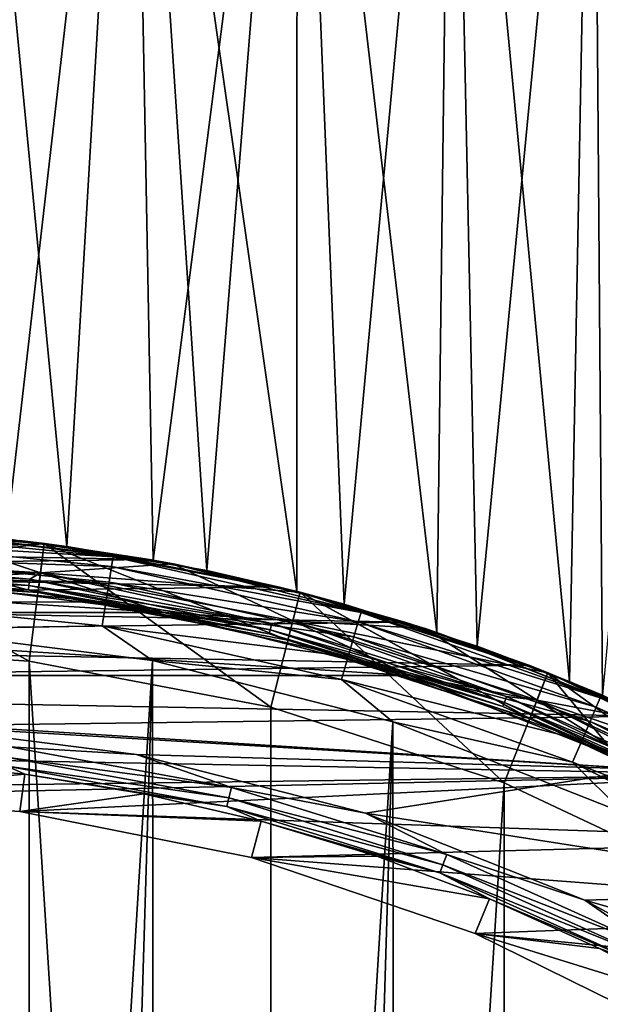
# Model space of a CAD drawing. Header units: metres. Extents: x -71 to 30, y -21 to 69.
# Tile 64 of 111: x 2.38 to 8.26, y 16.17 to 26.14. Entities that reach past the tile are written whole.
import ezdxf

# ---------------------------------------------------------------- set-up
doc = ezdxf.new("R2010")
doc.units = ezdxf.units.M
doc.layers.add('solid_DUSCHE_AUFPUTZ_EU_ASM_SW0003', color=7, linetype='CONTINUOUS')

msp = doc.modelspace()

# ---------------------------------------------------------------- linework, layer by layer
at = {"layer": 'solid_DUSCHE_AUFPUTZ_EU_ASM_SW0003'}
for points in [[(1.778758, 32, 24.872787), (1.432643, 20.951075, 24.917616), (2.862718, 20.803963, 24.667757)], [(1.77876, 32, 0.127213), (2.862637, 20.803974, 0.332225), (1.432674, 20.951073, 0.082388)], [(3.521859, 32, 24.493597), (1.778758, 32, 24.872787), (2.862718, 20.803963, 24.667757)], [(3.521859, 32, -125.506401), (1.778758, 32, -125.127213), (2.24778, 20.879356, -125.203751)], [(1.77876, 32, 0.127213), (3.521858, 32, 0.506402), (2.862637, 20.803974, 0.332225)], [(1.77876, 32, -149.872787), (3.521858, 32, -149.493591), (2.24744, 20.879393, -149.79631)], [(3.521858, 32, -149.493591), (3.734722, 20.665234, -149.429077), (2.24744, 20.879393, -149.79631)], [(3.521859, 32, -125.506401), (2.24778, 20.879356, -125.203751), (3.734946, 20.665192, -125.570992)], [(3.521858, 32, 0.506402), (4.279394, 20.559347, 0.75531), (2.862637, 20.803974, 0.332225)], [(3.521859, 32, 24.493597), (2.862718, 20.803963, 24.667757), (4.279551, 20.559315, 24.244633)], [(3.521858, 32, 0.506402), (5.192696, 32, 1.129626), (4.279394, 20.559347, 0.75531)], [(3.521858, 32, -149.493591), (5.192696, 32, -148.870377), (3.734722, 20.665234, -149.429077)], [(5.192702, 32, 23.870371), (3.521859, 32, 24.493597), (4.279551, 20.559315, 24.244633)], [(3.521859, 32, -125.506401), (3.734946, 20.665192, -125.570992), (5.188477, 20.348949, -126.127647)], [(5.192702, 32, -126.129631), (3.521859, 32, -125.506401), (5.188477, 20.348949, -126.127647)], [(5.192696, 32, -148.870377), (5.188207, 20.349018, -148.872482), (3.734722, 20.665234, -149.429077)], [(5.192696, 32, 1.129626), (5.669605, 20.220177, 1.35981), (4.279394, 20.559347, 0.75531)], [(5.192702, 32, 23.870371), (4.279551, 20.559315, 24.244633), (5.669775, 20.220129, 23.640104)], [(5.192696, 32, -148.870377), (6.604763, 19.93432, -148.112595), (5.188207, 20.349018, -148.872482)], [(5.192702, 32, -126.129631), (5.188477, 20.348949, -126.127647), (6.605001, 19.93424, -126.887558)], [(5.192696, 32, 1.129626), (6.757894, 32, 1.984263), (5.669605, 20.220177, 1.35981)], [(5.192696, 32, -148.870377), (6.757894, 32, -148.015732), (6.604763, 19.93432, -148.112595)], [(6.7579, 32, 23.015734), (5.192702, 32, 23.870371), (5.669775, 20.220129, 23.640104)], [(6.7579, 32, -126.984268), (5.192702, 32, -126.129631), (6.605001, 19.93424, -126.887558)], [(6.757894, 32, 1.984263), (7.015174, 19.793619, 2.154047), (5.669605, 20.220177, 1.35981)], [(6.7579, 32, 23.015734), (5.669775, 20.220129, 23.640104), (7.01534, 19.79356, 22.84584)], [(6.757894, 32, -148.015732), (7.948816, 19.437498, -147.147034), (6.604763, 19.93432, -148.112595)], [(6.7579, 32, -126.984268), (6.605001, 19.93424, -126.887558), (7.949021, 19.437414, -127.853134)], [(6.757894, 32, 1.984263), (8.185904, 32, 3.05326), (7.015174, 19.793619, 2.154047)], [(6.757894, 32, -148.015732), (8.185904, 32, -146.946747), (7.948816, 19.437498, -147.147034)], [(8.185915, 32, 21.94673), (6.7579, 32, 23.015734), (7.01534, 19.79356, 22.84584)], [(8.185915, 32, -128.053268), (6.7579, 32, -126.984268), (7.949021, 19.437414, -127.853134)], [(8.185904, 32, 3.05326), (8.282208, 19.297798, 3.13767), (7.015174, 19.793619, 2.154047)], [(8.185915, 32, 21.94673), (7.01534, 19.79356, 22.84584), (8.282374, 19.297728, 21.862183)], [(8.185904, 32, -146.946747), (9.175133, 18.889599, -145.989182), (7.948816, 19.437498, -147.147034)], [(8.185915, 32, -128.053268), (7.949021, 19.437414, -127.853134), (9.175418, 18.88946, -129.011124)], [(8.185904, 32, 3.05326), (9.446843, 32, 4.314232), (8.282208, 19.297798, 3.13767)], [(8.185904, 32, -146.946747), (9.446843, 32, -145.68576), (9.175133, 18.889599, -145.989182)], [(8.185915, 32, 21.94673), (8.282374, 19.297728, 21.862183), (9.429582, 18.763874, 20.705639)], [(9.446856, 32, 20.685751), (8.185915, 32, 21.94673), (9.429582, 18.763874, 20.705639)], [(9.446856, 32, -129.314255), (8.185915, 32, -128.053268), (9.175418, 18.88946, -129.011124)], [(2.631937, 20.834417, 35.799999), (0, 21, 25), (0, 21, 35.799999)], [(1.432643, 20.951075, 24.917616), (0, 21, 25), (2.631937, 20.834417, 35.799999)], [(2.481415, 19.643875, 37), (2.631937, 20.834417, 35.799999), (0, 21, 35.799999)], [(0, 19.799999, 37), (2.481415, 19.643875, 37), (0, 21, 35.799999)], [(2.631896, 20.8344, -81.800003), (0, 21, -81.800003), (1.432674, 20.951073, 0.082388)], [(0, 20.5, -81.800003), (0, 21, -81.800003), (2.631896, 20.8344, -81.800003)], [(0, 21, -161.300003), (0, 20.5, -161.300003), (2.569428, 20.338326, -161.300003)], [(2.632051, 20.834389, -161.300003), (0, 21, -161.300003), (2.569428, 20.338326, -161.300003)], [(2.631952, 20.834415, -195), (0, 20.700001, -195.300003), (0, 21, -195)], [(2.632051, 20.834389, -161.300003), (0, 21, -195), (0, 21, -161.300003)], [(2.631952, 20.834415, -195), (0, 21, -195), (2.632051, 20.834389, -161.300003)], [(2.59438, 20.53676, -160.5), (0, 20.700001, -160.5), (1.318671, 20.958548, -160.5)], [(0, 20.700001, -82.599998), (2.594378, 20.53676, -82.599998), (1.318851, 20.95854, -82.599998)], [(0.767449, 20.851776, -210.85022), (0.771129, 20.95174, -210.608826), (3.330091, 20.699772, -210.608826)], [(0.771129, 20.95174, -210.608826), (1.32392, 20.958225, -210.350006), (2.637065, 20.833769, -210.350006)], [(3.330091, 20.699772, -210.608826), (0.771129, 20.95174, -210.608826), (2.637065, 20.833769, -210.350006)], [(3.734722, 20.665234, -149.429077), (3.934787, 20.628054, -160.5), (1.318671, 20.958548, -160.5)], [(2.59438, 20.53676, -160.5), (1.318671, 20.958548, -160.5), (3.934787, 20.628054, -160.5)], [(2.24744, 20.879393, -149.79631), (3.734722, 20.665234, -149.429077), (1.318671, 20.958548, -160.5)], [(2.594378, 20.53676, -82.599998), (3.935039, 20.62801, -82.599998), (1.318851, 20.95854, -82.599998)], [(2.24778, 20.879356, -125.203751), (1.318851, 20.95854, -82.599998), (3.935039, 20.62801, -82.599998)], [(2.637065, 20.833769, -210.350006), (1.32392, 20.958225, -210.350006), (2.382458, 20.864401, -197.350006)], [(2.862718, 20.803963, 24.667757), (1.432643, 20.951075, 24.917616), (2.631937, 20.834417, 35.799999)], [(2.631896, 20.8344, -81.800003), (1.432674, 20.951073, 0.082388), (2.862637, 20.803974, 0.332225)], [(3.698578, 20.671717, -197.350006), (2.382458, 20.864401, -197.350006), (-2.924363, 20.795387, -197.350006)], [(2.631952, 20.834415, -195), (2.59445, 20.536755, -195.300003), (0, 20.700001, -195.300003)], [(2.569381, 20.338326, -81.800003), (0, 20.5, -81.800003), (2.631896, 20.8344, -81.800003)], [(0.761596, 20.692726, -211.05748), (0.767449, 20.851776, -210.85022), (3.314203, 20.601009, -210.85022)], [(3.314203, 20.601009, -210.85022), (0.767449, 20.851776, -210.85022), (3.330091, 20.699772, -210.608826)], [(3.734946, 20.665192, -125.570992), (2.24778, 20.879356, -125.203751), (3.935039, 20.62801, -82.599998)], [(2.637065, 20.833769, -210.350006), (2.382458, 20.864401, -197.350006), (3.698578, 20.671717, -197.350006)], [(2.481415, 19.643875, 37), (4.924448, 19.177824, 37), (2.631937, 20.834417, 35.799999)], [(5.098003, 19.855988, -81.800003), (2.569381, 20.338326, -81.800003), (2.631896, 20.8344, -81.800003)], [(2.632051, 20.834389, -161.300003), (2.569428, 20.338326, -161.300003), (5.098008, 19.855978, -161.300003)], [(2.631952, 20.834415, -195), (5.222502, 20.340242, -195), (2.59445, 20.536755, -195.300003)], [(2.631896, 20.8344, -81.800003), (2.862637, 20.803974, 0.332225), (4.279394, 20.559347, 0.75531)], [(5.222854, 20.340143, -81.800003), (2.631896, 20.8344, -81.800003), (4.279394, 20.559347, 0.75531)], [(5.098003, 19.855988, -81.800003), (2.631896, 20.8344, -81.800003), (5.222854, 20.340143, -81.800003)], [(2.862718, 20.803963, 24.667757), (2.631937, 20.834417, 35.799999), (5.222636, 20.340208, 35.799999)], [(4.924448, 19.177824, 37), (5.222636, 20.340208, 35.799999), (2.631937, 20.834417, 35.799999)], [(2.631952, 20.834415, -195), (2.632051, 20.834389, -161.300003), (5.222364, 20.340271, -161.300003)], [(2.631952, 20.834415, -195), (5.222364, 20.340271, -161.300003), (5.222502, 20.340242, -195)], [(5.222364, 20.340271, -161.300003), (2.632051, 20.834389, -161.300003), (5.098008, 19.855978, -161.300003)], [(3.698578, 20.671717, -197.350006), (-2.924363, 20.795387, -197.350006), (-4.235408, 20.568436, -197.350006)], [(3.939807, 20.627115, -210.350006), (2.637065, 20.833769, -210.350006), (3.698578, 20.671717, -197.350006)], [(3.330091, 20.699772, -210.608826), (2.637065, 20.833769, -210.350006), (3.939807, 20.627115, -210.350006)], [(4.279551, 20.559315, 24.244633), (2.862718, 20.803963, 24.667757), (5.222636, 20.340208, 35.799999)], [(4.999898, 20.396101, -197.350006), (3.698578, 20.671717, -197.350006), (-4.235408, 20.568436, -197.350006)], [(2.485901, 20.47324, -82.584839), (2.594378, 20.53676, -82.599998), (0, 20.700001, -82.599998)], [(2.485901, 20.47324, -82.584839), (0, 20.700001, -82.599998), (0, 20.623608, -82.584839)], [(2.59438, 20.53676, -160.5), (0, 20.623463, -160.515228), (0, 20.700001, -160.5)], [(1.287336, 20.459536, -195.300003), (0, 20.700001, -195.300003), (2.59445, 20.536755, -195.300003)], [(0.753967, 20.485449, -211.216415), (0.761596, 20.692726, -211.05748), (3.288923, 20.443872, -211.05748)], [(3.288923, 20.443872, -211.05748), (0.761596, 20.692726, -211.05748), (3.314203, 20.601009, -210.85022)], [(3.314203, 20.601009, -210.85022), (3.330091, 20.699772, -210.608826), (5.838964, 20.136448, -210.608826)], [(3.330091, 20.699772, -210.608826), (3.939807, 20.627115, -210.350006), (5.227005, 20.339087, -210.350006)], [(5.838964, 20.136448, -210.608826), (3.330091, 20.699772, -210.608826), (5.227005, 20.339087, -210.350006)], [(3.939807, 20.627115, -210.350006), (3.698578, 20.671717, -197.350006), (4.999898, 20.396101, -197.350006)], [(3.734722, 20.665234, -149.429077), (5.188207, 20.349018, -148.872482), (3.934787, 20.628054, -160.5)], [(5.188477, 20.348949, -126.127647), (3.734946, 20.665192, -125.570992), (3.935039, 20.62801, -82.599998)], [(4.999898, 20.396101, -197.350006), (-4.235408, 20.568436, -197.350006), (-5.528784, 20.259134, -197.350006)], [(2.47807, 20.408739, -82.541473), (0, 20.623608, -82.584839), (0, 20.558634, -82.541473)], [(2.47807, 20.408739, -82.541473), (2.485901, 20.47324, -82.584839), (0, 20.623608, -82.584839)], [(2.485884, 20.473095, -160.515228), (0, 20.558523, -160.55864), (0, 20.623463, -160.515228)], [(2.485884, 20.473095, -160.515228), (0, 20.623463, -160.515228), (2.59438, 20.53676, -160.5)], [(2.472837, 20.365644, -82.47654), (0, 20.558634, -82.541473), (0, 20.515224, -82.47654)], [(2.47807, 20.408739, -82.541473), (0, 20.558634, -82.541473), (2.472837, 20.365644, -82.47654)], [(2.478056, 20.408628, -160.55864), (0, 20.515163, -160.623611), (0, 20.558523, -160.55864)], [(2.478056, 20.408628, -160.55864), (0, 20.558523, -160.55864), (2.485884, 20.473095, -160.515228)], [(3.841328, 20.136871, -195.300003), (1.287336, 20.459536, -195.300003), (2.59445, 20.536755, -195.300003)], [(4.935518, 20.024183, -160.515228), (2.485884, 20.473095, -160.515228), (2.59438, 20.53676, -160.5)], [(2.485901, 20.47324, -82.584839), (4.935553, 20.024324, -82.584839), (2.594378, 20.53676, -82.599998)], [(2.594378, 20.53676, -82.599998), (5.147734, 20.049702, -82.599998), (3.935039, 20.62801, -82.599998)], [(4.935553, 20.024324, -82.584839), (5.147734, 20.049702, -82.599998), (2.594378, 20.53676, -82.599998)], [(2.59438, 20.53676, -160.5), (3.934787, 20.628054, -160.5), (5.147736, 20.049702, -160.5)], [(4.935518, 20.024183, -160.515228), (2.59438, 20.53676, -160.5), (5.147736, 20.049702, -160.5)], [(3.841328, 20.136871, -195.300003), (2.59445, 20.536755, -195.300003), (5.147759, 20.049694, -195.300003)], [(5.222502, 20.340242, -195), (5.147759, 20.049694, -195.300003), (2.59445, 20.536755, -195.300003)], [(3.288923, 20.443872, -211.05748), (3.314203, 20.601009, -210.85022), (5.811105, 20.040375, -210.85022)], [(5.811105, 20.040375, -210.85022), (3.314203, 20.601009, -210.85022), (5.838964, 20.136448, -210.608826)], [(5.188207, 20.349018, -148.872482), (6.489204, 19.972237, -160.5), (3.934787, 20.628054, -160.5)], [(5.147736, 20.049702, -160.5), (3.934787, 20.628054, -160.5), (6.489204, 19.972237, -160.5)], [(5.147734, 20.049702, -82.599998), (6.489465, 19.972153, -82.599998), (3.935039, 20.62801, -82.599998)], [(5.188477, 20.348949, -126.127647), (3.935039, 20.62801, -82.599998), (6.489465, 19.972153, -82.599998)], [(5.227005, 20.339087, -210.350006), (3.939807, 20.627115, -210.350006), (4.999898, 20.396101, -197.350006)], [(5.222854, 20.340143, -81.800003), (4.279394, 20.559347, 0.75531), (5.669605, 20.220177, 1.35981)], [(5.669775, 20.220129, 23.640104), (4.279551, 20.559315, 24.244633), (5.222636, 20.340208, 35.799999)], [(3.841266, 20.13689, -196.100006), (-3.841274, 20.13689, -196.100006), (-1.287256, 20.459541, -196.100006)], [(3.841266, 20.13689, -196.100006), (-1.287256, 20.459541, -196.100006), (1.287238, 20.459543, -196.100006)], [(2.569464, 20.338335, -82.400002), (0, 20.515224, -82.47654), (0, 20.5, -82.400002)], [(2.472837, 20.365644, -82.47654), (0, 20.515224, -82.47654), (2.569464, 20.338335, -82.400002)], [(2.47283, 20.365585, -160.623611), (0, 20.5, -160.699997), (0, 20.515163, -160.623611)], [(2.478056, 20.408628, -160.55864), (2.47283, 20.365585, -160.623611), (0, 20.515163, -160.623611)], [(0, 20.5, -82.400002), (0, 20.5, -81.800003), (2.569381, 20.338326, -81.800003)], [(2.569464, 20.338335, -82.400002), (0, 20.5, -82.400002), (2.569381, 20.338326, -81.800003)], [(2.569333, 20.33835, -160.699997), (0, 20.5, -161.300003), (0, 20.5, -160.699997)], [(2.569428, 20.338326, -161.300003), (0, 20.5, -161.300003), (2.569333, 20.33835, -160.699997)], [(2.47283, 20.365585, -160.623611), (2.569333, 20.33835, -160.699997), (0, 20.5, -160.699997)], [(3.255978, 20.239088, -211.216415), (0.745084, 20.244101, -211.316193), (0.753967, 20.485449, -211.216415)], [(3.255978, 20.239088, -211.216415), (0.753967, 20.485449, -211.216415), (3.288923, 20.443872, -211.05748)], [(3.841266, 20.13689, -196.100006), (1.287238, 20.459543, -196.100006), (1.287336, 20.459536, -195.300003)], [(3.841266, 20.13689, -196.100006), (1.287336, 20.459536, -195.300003), (3.841328, 20.136871, -195.300003)], [(2.478056, 20.408628, -160.55864), (2.485884, 20.473095, -160.515228), (4.935518, 20.024183, -160.515228)], [(4.920003, 19.961237, -82.541473), (2.485901, 20.47324, -82.584839), (2.47807, 20.408739, -82.541473)], [(4.920003, 19.961237, -82.541473), (4.935553, 20.024324, -82.584839), (2.485901, 20.47324, -82.584839)], [(3.255978, 20.239088, -211.216415), (3.288923, 20.443872, -211.05748), (5.76678, 19.887514, -211.05748)], [(5.76678, 19.887514, -211.05748), (3.288923, 20.443872, -211.05748), (5.811105, 20.040375, -210.85022)], [(6.281039, 20.038675, -197.350006), (4.999898, 20.396101, -197.350006), (-5.528784, 20.259134, -197.350006)], [(4.919977, 19.96113, -160.55864), (2.47283, 20.365585, -160.623611), (2.478056, 20.408628, -160.55864)], [(2.47283, 20.365585, -160.623611), (4.9096, 19.919031, -160.623611), (2.569333, 20.33835, -160.699997)], [(4.919977, 19.96113, -160.55864), (4.9096, 19.919031, -160.623611), (2.47283, 20.365585, -160.623611)], [(2.47807, 20.408739, -82.541473), (2.472837, 20.365644, -82.47654), (4.909615, 19.919088, -82.47654)], [(4.909615, 19.919088, -82.47654), (2.472837, 20.365644, -82.47654), (2.569464, 20.338335, -82.400002)], [(4.919977, 19.96113, -160.55864), (2.478056, 20.408628, -160.55864), (4.935518, 20.024183, -160.515228)], [(4.920003, 19.961237, -82.541473), (2.47807, 20.408739, -82.541473), (4.909615, 19.919088, -82.47654)], [(4.9096, 19.919031, -160.623611), (5.098142, 19.855955, -160.699997), (2.569333, 20.33835, -160.699997)], [(2.569428, 20.338326, -161.300003), (2.569333, 20.33835, -160.699997), (5.098142, 19.855955, -160.699997)], [(2.569464, 20.338335, -82.400002), (2.569381, 20.338326, -81.800003), (5.098003, 19.855988, -81.800003)], [(5.098008, 19.855978, -161.300003), (2.569428, 20.338326, -161.300003), (5.098142, 19.855955, -160.699997)], [(2.569464, 20.338335, -82.400002), (5.098003, 19.855988, -81.800003), (5.098253, 19.855927, -82.400002)], [(4.909615, 19.919088, -82.47654), (2.569464, 20.338335, -82.400002), (5.098253, 19.855927, -82.400002)], [(4.924448, 19.177824, 37), (7.288386, 18.409739, 37), (5.222636, 20.340208, 35.799999)], [(5.227005, 20.339087, -210.350006), (4.999898, 20.396101, -197.350006), (6.281039, 20.038675, -197.350006)], [(7.546678, 19.060352, -81.800003), (5.098003, 19.855988, -81.800003), (5.222854, 20.340143, -81.800003)], [(5.222364, 20.340271, -161.300003), (5.098008, 19.855978, -161.300003), (7.546641, 19.060381, -161.300003)], [(5.222502, 20.340242, -195), (7.730695, 19.525274, -195), (5.147759, 20.049694, -195.300003)], [(5.188207, 20.349018, -148.872482), (6.604763, 19.93432, -148.112595), (6.489204, 19.972237, -160.5)], [(6.605001, 19.93424, -126.887558), (5.188477, 20.348949, -126.127647), (6.489465, 19.972153, -82.599998)], [(7.730785, 19.525236, -161.300003), (5.222364, 20.340271, -161.300003), (7.546641, 19.060381, -161.300003)], [(5.222502, 20.340242, -195), (5.222364, 20.340271, -161.300003), (7.730785, 19.525236, -161.300003)], [(5.222502, 20.340242, -195), (7.730785, 19.525236, -161.300003), (7.730695, 19.525274, -195)], [(5.669775, 20.220129, 23.640104), (5.222636, 20.340208, 35.799999), (7.730467, 19.525366, 35.799999)], [(7.288386, 18.409739, 37), (7.730467, 19.525366, 35.799999), (5.222636, 20.340208, 35.799999)], [(5.222854, 20.340143, -81.800003), (5.669605, 20.220177, 1.35981), (7.015174, 19.793619, 2.154047)], [(7.730351, 19.525373, -81.800003), (5.222854, 20.340143, -81.800003), (7.015174, 19.793619, 2.154047)], [(7.546678, 19.060352, -81.800003), (5.222854, 20.340143, -81.800003), (7.730351, 19.525373, -81.800003)], [(6.493581, 19.970814, -210.350006), (5.227005, 20.339087, -210.350006), (6.281039, 20.038675, -197.350006)], [(5.838964, 20.136448, -210.608826), (5.227005, 20.339087, -210.350006), (6.493581, 19.970814, -210.350006)], [(6.281039, 20.038675, -197.350006), (-5.528784, 20.259134, -197.350006), (-6.800228, 19.86846, -197.350006)], [(0.745084, 20.244101, -211.316193), (3.217618, 20.000643, -211.316193), (1.238294, 19.961626, -211.350006)], [(3.255978, 20.239088, -211.216415), (3.217618, 20.000643, -211.316193), (0.745084, 20.244101, -211.316193)], [(5.709015, 19.688303, -211.216415), (3.217618, 20.000643, -211.316193), (3.255978, 20.239088, -211.216415)], [(5.709015, 19.688303, -211.216415), (3.255978, 20.239088, -211.216415), (5.76678, 19.887514, -211.05748)], [(6.334854, 19.496656, -196.100006), (-6.334853, 19.496656, -196.100006), (-3.841274, 20.13689, -196.100006)], [(6.334854, 19.496656, -196.100006), (-3.841274, 20.13689, -196.100006), (3.841266, 20.13689, -196.100006)], [(3.841266, 20.13689, -196.100006), (3.841328, 20.136871, -195.300003), (6.334716, 19.496695, -195.300003)], [(6.334854, 19.496656, -196.100006), (3.841266, 20.13689, -196.100006), (6.334716, 19.496695, -195.300003)], [(6.334716, 19.496695, -195.300003), (3.841328, 20.136871, -195.300003), (5.147759, 20.049694, -195.300003)], [(7.01534, 19.79356, 22.84584), (5.669775, 20.220129, 23.640104), (7.730467, 19.525366, 35.799999)], [(5.811105, 20.040375, -210.85022), (5.838964, 20.136448, -210.608826), (8.26001, 19.270243, -210.608826)], [(5.838964, 20.136448, -210.608826), (6.493581, 19.970814, -210.350006), (7.734539, 19.523752, -210.350006)], [(8.26001, 19.270243, -210.608826), (5.838964, 20.136448, -210.608826), (7.734539, 19.523752, -210.350006)], [(7.53754, 19.600645, -197.350006), (6.281039, 20.038675, -197.350006), (-6.800228, 19.86846, -197.350006)], [(7.313181, 19.283274, -160.515228), (4.935518, 20.024183, -160.515228), (5.147736, 20.049702, -160.5)], [(4.935553, 20.024324, -82.584839), (7.313232, 19.283409, -82.584839), (5.147734, 20.049702, -82.599998)], [(5.147734, 20.049702, -82.599998), (7.620401, 19.246277, -82.599998), (6.489465, 19.972153, -82.599998)], [(7.313232, 19.283409, -82.584839), (7.620401, 19.246277, -82.599998), (5.147734, 20.049702, -82.599998)], [(5.147736, 20.049702, -160.5), (6.489204, 19.972237, -160.5), (7.620403, 19.246277, -160.5)], [(7.313181, 19.283274, -160.515228), (5.147736, 20.049702, -160.5), (7.620403, 19.246277, -160.5)], [(6.334716, 19.496695, -195.300003), (5.147759, 20.049694, -195.300003), (7.620345, 19.246304, -195.300003)], [(7.730695, 19.525274, -195), (7.620345, 19.246304, -195.300003), (5.147759, 20.049694, -195.300003)], [(5.76678, 19.887514, -211.05748), (5.811105, 20.040375, -210.85022), (8.2206, 19.178303, -210.85022)], [(8.2206, 19.178303, -210.85022), (5.811105, 20.040375, -210.85022), (8.26001, 19.270243, -210.608826)], [(6.493581, 19.970814, -210.350006), (6.281039, 20.038675, -197.350006), (7.53754, 19.600645, -197.350006)], [(3.217618, 20.000643, -211.316193), (3.729314, 19.649223, -211.350006), (1.238294, 19.961626, -211.350006)], [(1.238294, 19.961626, -211.350006), (3.729314, 19.649223, -211.350006), (1.281154, -19.958914, -211.350006)], [(3.217618, 20.000643, -211.316193), (5.641755, 19.456345, -211.316193), (3.729314, 19.649223, -211.350006)], [(5.709015, 19.688303, -211.216415), (5.641755, 19.456345, -211.316193), (3.217618, 20.000643, -211.316193)], [(7.290153, 19.222553, -160.55864), (4.9096, 19.919031, -160.623611), (4.919977, 19.96113, -160.55864)], [(4.920003, 19.961237, -82.541473), (4.909615, 19.919088, -82.47654), (7.274799, 19.182068, -82.47654)], [(4.919977, 19.96113, -160.55864), (4.935518, 20.024183, -160.515228), (7.313181, 19.283274, -160.515228)], [(7.290153, 19.222553, -160.55864), (4.919977, 19.96113, -160.55864), (7.313181, 19.283274, -160.515228)], [(7.290192, 19.222656, -82.541473), (4.935553, 20.024324, -82.584839), (4.920003, 19.961237, -82.541473)], [(7.290192, 19.222656, -82.541473), (4.920003, 19.961237, -82.541473), (7.274799, 19.182068, -82.47654)], [(7.290192, 19.222656, -82.541473), (7.313232, 19.283409, -82.584839), (4.935553, 20.024324, -82.584839)], [(7.948816, 19.437498, -147.147034), (8.941332, 19.001368, -160.5), (6.489204, 19.972237, -160.5)], [(7.620403, 19.246277, -160.5), (6.489204, 19.972237, -160.5), (8.941332, 19.001368, -160.5)], [(6.604763, 19.93432, -148.112595), (7.948816, 19.437498, -147.147034), (6.489204, 19.972237, -160.5)], [(7.620401, 19.246277, -82.599998), (8.941493, 19.001287, -82.599998), (6.489465, 19.972153, -82.599998)], [(6.605001, 19.93424, -126.887558), (6.489465, 19.972153, -82.599998), (8.941493, 19.001287, -82.599998)], [(7.734539, 19.523752, -210.350006), (6.493581, 19.970814, -210.350006), (7.53754, 19.600645, -197.350006)], [(7.53754, 19.600645, -197.350006), (-6.800228, 19.86846, -197.350006), (-8.04457, 19.398067, -197.350006)], [(4.9096, 19.919031, -160.623611), (7.274777, 19.182011, -160.623611), (5.098142, 19.855955, -160.699997)], [(7.290153, 19.222553, -160.55864), (7.274777, 19.182011, -160.623611), (4.9096, 19.919031, -160.623611)], [(7.274799, 19.182068, -82.47654), (4.909615, 19.919088, -82.47654), (5.098253, 19.855927, -82.400002)], [(5.098253, 19.855927, -82.400002), (5.098003, 19.855988, -81.800003), (7.546678, 19.060352, -81.800003)], [(5.098008, 19.855978, -161.300003), (5.098142, 19.855955, -160.699997), (7.546559, 19.060415, -160.699997)], [(7.546641, 19.060381, -161.300003), (5.098008, 19.855978, -161.300003), (7.546559, 19.060415, -160.699997)], [(7.274777, 19.182011, -160.623611), (7.546559, 19.060415, -160.699997), (5.098142, 19.855955, -160.699997)], [(5.098253, 19.855927, -82.400002), (7.546678, 19.060352, -81.800003), (7.546655, 19.060377, -82.400002)], [(7.274799, 19.182068, -82.47654), (5.098253, 19.855927, -82.400002), (7.546655, 19.060377, -82.400002)], [(5.709015, 19.688303, -211.216415), (5.76678, 19.887514, -211.05748), (8.157897, 19.032017, -211.05748)], [(8.157897, 19.032017, -211.05748), (5.76678, 19.887514, -211.05748), (8.2206, 19.178303, -210.85022)], [(7.949021, 19.437414, -127.853134), (6.605001, 19.93424, -126.887558), (8.941493, 19.001287, -82.599998)], [(0, 19.799999, 37), (0, -19.799999, 37), (2.481451, -19.643871, 37)], [(0, 19.799999, 37), (2.481451, -19.643871, 37), (2.481415, 19.643875, 37)], [(7.730351, 19.525373, -81.800003), (7.015174, 19.793619, 2.154047), (8.282208, 19.297798, 3.13767)], [(8.282374, 19.297728, 21.862183), (7.01534, 19.79356, 22.84584), (7.730467, 19.525366, 35.799999)], [(3.729314, 19.649223, -211.350006), (2.533596, -19.838869, -211.350006), (1.281154, -19.958914, -211.350006)], [(2.481415, 19.643875, 37), (2.481451, -19.643871, 37), (4.924496, -19.177813, 37)], [(2.481415, 19.643875, 37), (4.924496, -19.177813, 37), (4.924448, 19.177824, 37)], [(3.729314, 19.649223, -211.350006), (3.776142, -19.640284, -211.350006), (2.533596, -19.838869, -211.350006)], [(3.729314, 19.649223, -211.350006), (6.1612, 19.027323, -211.350006), (3.776142, -19.640284, -211.350006)], [(5.641755, 19.456345, -211.316193), (6.1612, 19.027323, -211.350006), (3.729314, 19.649223, -211.350006)], [(8.07618, 18.841375, -211.216415), (5.641755, 19.456345, -211.316193), (5.709015, 19.688303, -211.216415)], [(8.07618, 18.841375, -211.216415), (5.709015, 19.688303, -211.216415), (8.157897, 19.032017, -211.05748)], [(8.763041, 19.084263, -197.350006), (7.53754, 19.600645, -197.350006), (-8.04457, 19.398067, -197.350006)], [(7.734539, 19.523752, -210.350006), (7.53754, 19.600645, -197.350006), (8.763041, 19.084263, -197.350006)], [(8.728759, 18.548815, -196.100006), (-6.334853, 19.496656, -196.100006), (6.334854, 19.496656, -196.100006)], [(1.196105, 18.997198, -196.100006), (-6.334853, 19.496656, -196.100006), (8.728759, 18.548815, -196.100006)], [(5.641755, 19.456345, -211.316193), (7.98103, 18.619396, -211.316193), (6.1612, 19.027323, -211.350006)], [(8.07618, 18.841375, -211.216415), (7.98103, 18.619396, -211.316193), (5.641755, 19.456345, -211.316193)], [(8.728579, 18.548903, -195.300003), (6.334716, 19.496695, -195.300003), (7.620345, 19.246304, -195.300003)], [(6.334854, 19.496656, -196.100006), (6.334716, 19.496695, -195.300003), (8.728579, 18.548903, -195.300003)], [(8.728759, 18.548815, -196.100006), (6.334854, 19.496656, -196.100006), (8.728579, 18.548903, -195.300003)], [(7.288386, 18.409739, 37), (9.538721, 17.350866, 37), (7.730467, 19.525366, 35.799999)], [(7.730785, 19.525236, -161.300003), (7.546641, 19.060381, -161.300003), (9.875982, 17.964251, -161.300003)], [(9.875796, 17.964359, -81.800003), (7.546678, 19.060352, -81.800003), (7.730351, 19.525373, -81.800003)], [(7.730695, 19.525274, -195), (10.116833, 18.402437, -195), (7.620345, 19.246304, -195.300003)], [(7.730351, 19.525373, -81.800003), (8.282208, 19.297798, 3.13767), (9.429461, 18.763935, 4.294224)], [(10.11683, 18.402437, -81.800003), (7.730351, 19.525373, -81.800003), (9.429461, 18.763935, 4.294224)], [(9.875796, 17.964359, -81.800003), (7.730351, 19.525373, -81.800003), (10.11683, 18.402437, -81.800003)], [(8.282374, 19.297728, 21.862183), (7.730467, 19.525366, 35.799999), (10.116579, 18.402576, 35.799999)], [(9.538721, 17.350866, 37), (10.116579, 18.402576, 35.799999), (7.730467, 19.525366, 35.799999)], [(7.730695, 19.525274, -195), (7.730785, 19.525236, -161.300003), (10.116861, 18.402393, -161.300003)], [(7.730695, 19.525274, -195), (10.116861, 18.402393, -161.300003), (10.116833, 18.402437, -195)], [(10.116861, 18.402393, -161.300003), (7.730785, 19.525236, -161.300003), (9.875982, 17.964251, -161.300003)], [(8.944982, 18.999666, -210.350006), (7.734539, 19.523752, -210.350006), (8.763041, 19.084263, -197.350006)], [(8.26001, 19.270243, -210.608826), (7.734539, 19.523752, -210.350006), (8.944982, 18.999666, -210.350006)], [(8.763041, 19.084263, -197.350006), (-8.04457, 19.398067, -197.350006), (-9.256117, 18.850037, -197.350006)], [(7.948816, 19.437498, -147.147034), (9.175133, 18.889599, -145.989182), (8.941332, 19.001368, -160.5)], [(9.175418, 18.88946, -129.011124), (7.949021, 19.437414, -127.853134), (8.941493, 19.001287, -82.599998)], [(7.290153, 19.222553, -160.55864), (7.313181, 19.283274, -160.515228), (9.584201, 18.261169, -160.515228)], [(9.554073, 18.203766, -82.541473), (7.313232, 19.283409, -82.584839), (7.290192, 19.222656, -82.541473)], [(9.584201, 18.261169, -160.515228), (7.313181, 19.283274, -160.515228), (7.620403, 19.246277, -160.5)], [(7.313232, 19.283409, -82.584839), (9.584269, 18.261299, -82.584839), (7.620401, 19.246277, -82.599998)], [(9.554073, 18.203766, -82.541473), (9.584269, 18.261299, -82.584839), (7.313232, 19.283409, -82.584839)], [(8.728579, 18.548903, -195.300003), (7.620345, 19.246304, -195.300003), (9.972335, 18.139502, -195.300003)], [(10.116833, 18.402437, -195), (9.972335, 18.139502, -195.300003), (7.620345, 19.246304, -195.300003)], [(7.620401, 19.246277, -82.599998), (9.972367, 18.139492, -82.599998), (8.941493, 19.001287, -82.599998)], [(9.584269, 18.261299, -82.584839), (9.972367, 18.139492, -82.599998), (7.620401, 19.246277, -82.599998)], [(7.620403, 19.246277, -160.5), (8.941332, 19.001368, -160.5), (9.972369, 18.139492, -160.5)], [(9.584201, 18.261169, -160.515228), (7.620403, 19.246277, -160.5), (9.972369, 18.139492, -160.5)], [(8.2206, 19.178303, -210.85022), (8.26001, 19.270243, -210.608826), (10.556814, 18.114185, -210.608826)], [(8.26001, 19.270243, -210.608826), (8.944982, 18.999666, -210.350006), (10.120135, 18.400621, -210.350006)], [(10.556814, 18.114185, -210.608826), (8.26001, 19.270243, -210.608826), (10.120135, 18.400621, -210.350006)], [(4.924448, 19.177824, 37), (4.924496, -19.177813, 37), (7.288386, 18.409739, 37)], [(9.554022, 18.203669, -160.55864), (7.274777, 19.182011, -160.623611), (7.290153, 19.222553, -160.55864)], [(7.274777, 19.182011, -160.623611), (9.533872, 18.165276, -160.623611), (7.546559, 19.060415, -160.699997)], [(9.554022, 18.203669, -160.55864), (9.533872, 18.165276, -160.623611), (7.274777, 19.182011, -160.623611)], [(7.290192, 19.222656, -82.541473), (7.274799, 19.182068, -82.47654), (9.5339, 18.165329, -82.47654)], [(9.5339, 18.165329, -82.47654), (7.274799, 19.182068, -82.47654), (7.546655, 19.060377, -82.400002)], [(9.554022, 18.203669, -160.55864), (7.290153, 19.222553, -160.55864), (9.584201, 18.261169, -160.515228)], [(9.554073, 18.203766, -82.541473), (7.290192, 19.222656, -82.541473), (9.5339, 18.165329, -82.47654)], [(8.157897, 19.032017, -211.05748), (8.2206, 19.178303, -210.85022), (10.506446, 18.02776, -210.85022)], [(10.506446, 18.02776, -210.85022), (8.2206, 19.178303, -210.85022), (10.556814, 18.114185, -210.608826)], [(9.953824, 18.491085, -197.350006), (8.763041, 19.084263, -197.350006), (-9.256117, 18.850037, -197.350006)], [(9.533872, 18.165276, -160.623611), (9.875956, 17.964285, -160.699997), (7.546559, 19.060415, -160.699997)], [(7.546641, 19.060381, -161.300003), (7.546559, 19.060415, -160.699997), (9.875956, 17.964285, -160.699997)], [(9.875982, 17.964251, -161.300003), (7.546641, 19.060381, -161.300003), (9.875956, 17.964285, -160.699997)], [(7.546655, 19.060377, -82.400002), (7.546678, 19.060352, -81.800003), (9.875796, 17.964359, -81.800003)], [(7.546655, 19.060377, -82.400002), (9.875796, 17.964359, -81.800003), (9.876041, 17.964237, -82.400002)], [(9.5339, 18.165329, -82.47654), (7.546655, 19.060377, -82.400002), (9.876041, 17.964237, -82.400002)], [(3.567616, 18.697485, -196.100006), (1.196105, 18.997198, -196.100006), (8.728759, 18.548815, -196.100006)], [(2.279832, 18.776102, -196.118683), (1.196105, 18.997198, -196.100006), (3.567616, 18.697485, -196.100006)], [(6.1612, 19.027323, -211.350006), (5.003739, -19.363947, -211.350006), (3.776142, -19.640284, -211.350006)], [(6.1612, 19.027323, -211.350006), (6.211406, -19.010998, -211.350006), (5.003739, -19.363947, -211.350006)], [(6.1612, 19.027323, -211.350006), (8.496036, 18.105722, -211.350006), (6.211406, -19.010998, -211.350006)], [(7.98103, 18.619396, -211.316193), (8.496036, 18.105722, -211.350006), (6.1612, 19.027323, -211.350006)], [(8.07618, 18.841375, -211.216415), (8.157897, 19.032017, -211.05748), (10.426307, 17.890251, -211.05748)], [(10.426307, 17.890251, -211.05748), (8.157897, 19.032017, -211.05748), (10.506446, 18.02776, -210.85022)], [(9.953824, 18.491085, -197.350006), (-9.256117, 18.850037, -197.350006), (-10.43158, 18.225863, -197.350006)], [(10.321867, 17.711046, -211.216415), (7.98103, 18.619396, -211.316193), (8.07618, 18.841375, -211.216415)], [(10.321867, 17.711046, -211.216415), (8.07618, 18.841375, -211.216415), (10.426307, 17.890251, -211.05748)], [(2.266593, 18.667074, -196.173187), (2.279832, 18.776102, -196.118683), (4.526418, 18.364401, -196.118683)], [(4.526418, 18.364401, -196.118683), (2.279832, 18.776102, -196.118683), (3.567616, 18.697485, -196.100006)], [(4.500134, 18.257763, -196.173187), (2.255967, 18.579557, -196.258408), (2.266593, 18.667074, -196.173187)], [(4.500134, 18.257763, -196.173187), (2.266593, 18.667074, -196.173187), (4.526418, 18.364401, -196.118683)], [(5.882838, 18.102938, -196.100006), (3.567616, 18.697485, -196.100006), (8.728759, 18.548815, -196.100006)], [(4.526418, 18.364401, -196.118683), (3.567616, 18.697485, -196.100006), (5.882838, 18.102938, -196.100006)], [(2.435342, 18.498236, -196.366211), (0, 18.275854, -197.350006), (1.220283, 18.617908, -196.366211)], [(2.435342, 18.498236, -196.366211), (1.220283, 18.617908, -196.366211), (2.255967, 18.579557, -196.258408)], [(2.435342, 18.498236, -196.366211), (2.255967, 18.579557, -196.258408), (4.479036, 18.172165, -196.258408)], [(4.500134, 18.257763, -196.173187), (4.479036, 18.172165, -196.258408), (2.255967, 18.579557, -196.258408)], [(5.882838, 18.102938, -196.100006), (8.728759, 18.548815, -196.100006), (10.984503, 17.308661, -196.100006)], [(7.98103, 18.619396, -211.316193), (10.20026, 17.502384, -211.316193), (8.496036, 18.105722, -211.350006)], [(10.321867, 17.711046, -211.216415), (10.20026, 17.502384, -211.316193), (7.98103, 18.619396, -211.316193)], [(0, 18.275854, -197.350006), (9.953824, 18.491085, -197.350006), (-10.43158, 18.225863, -197.350006)], [(2.435342, 18.498236, -196.366211), (2.385347, 18.119528, -197.350006), (0, 18.275854, -197.350006)], [(0, 18.275854, -197.350006), (2.385347, 18.119528, -197.350006), (9.953824, 18.491085, -197.350006)], [(3.639971, 18.299351, -196.366211), (2.385347, 18.119528, -197.350006), (2.435342, 18.498236, -196.366211)], [(2.385347, 18.119528, -197.350006), (11.104397, 17.823927, -197.350006), (9.953824, 18.491085, -197.350006)], [(3.639971, 18.299351, -196.366211), (2.435342, 18.498236, -196.366211), (4.479036, 18.172165, -196.258408)], [(4.500134, 18.257763, -196.173187), (4.526418, 18.364401, -196.118683), (6.706999, 17.684904, -196.118683)], [(6.706999, 17.684904, -196.118683), (4.526418, 18.364401, -196.118683), (5.882838, 18.102938, -196.100006)], [(7.288386, 18.409739, 37), (4.924496, -19.177813, 37), (7.288454, -18.409712, 37)], [(7.288386, 18.409739, 37), (7.288454, -18.409712, 37), (9.538721, 17.350866, 37)], [(4.829014, 18.022104, -196.366211), (2.385347, 18.119528, -197.350006), (3.639971, 18.299351, -196.366211)], [(4.829014, 18.022104, -196.366211), (3.639971, 18.299351, -196.366211), (4.479036, 18.172165, -196.258408)], [(6.668053, 17.582211, -196.173187), (4.479036, 18.172165, -196.258408), (4.500134, 18.257763, -196.173187)], [(6.668053, 17.582211, -196.173187), (4.500134, 18.257763, -196.173187), (6.706999, 17.684904, -196.118683)], [(4.829014, 18.022104, -196.366211), (4.479036, 18.172165, -196.258408), (6.636792, 17.499783, -196.258408)], [(6.668053, 17.582211, -196.173187), (6.636792, 17.499783, -196.258408), (4.479036, 18.172165, -196.258408)], [(2.385347, 18.119528, -197.350006), (4.730224, 17.653111, -197.350006), (11.104397, 17.823927, -197.350006)], [(4.829014, 18.022104, -196.366211), (4.730224, 17.653111, -197.350006), (2.385347, 18.119528, -197.350006)], [(8.105628, 17.222748, -196.100006), (5.882838, 18.102938, -196.100006), (10.984503, 17.308661, -196.100006)], [(6.706999, 17.684904, -196.118683), (5.882838, 18.102938, -196.100006), (8.105628, 17.222748, -196.100006)], [(8.496036, 18.105722, -211.350006), (7.394418, -18.582842, -211.350006), (6.211406, -19.010998, -211.350006)], [(8.496036, 18.105722, -211.350006), (8.548155, -18.081165, -211.350006), (7.394418, -18.582842, -211.350006)], [(5.997378, 17.667685, -196.366211), (4.730224, 17.653111, -197.350006), (4.829014, 18.022104, -196.366211)], [(5.997378, 17.667685, -196.366211), (4.829014, 18.022104, -196.366211), (6.636792, 17.499783, -196.258408)], [(4.730224, 17.653111, -197.350006), (12.2103, 17.085304, -197.350006), (11.104397, 17.823927, -197.350006)], [(7.14006, 17.23761, -196.366211), (4.730224, 17.653111, -197.350006), (5.997378, 17.667685, -196.366211)], [(4.730224, 17.653111, -197.350006), (6.993937, 16.884661, -197.350006), (12.2103, 17.085304, -197.350006)], [(7.14006, 17.23761, -196.366211), (6.993937, 16.884661, -197.350006), (4.730224, 17.653111, -197.350006)], [(7.14006, 17.23761, -196.366211), (5.997378, 17.667685, -196.366211), (6.636792, 17.499783, -196.258408)], [(6.668053, 17.582211, -196.173187), (6.706999, 17.684904, -196.118683), (8.789777, 16.74752, -196.118683)], [(8.789777, 16.74752, -196.118683), (6.706999, 17.684904, -196.118683), (8.105628, 17.222748, -196.100006)], [(8.738737, 16.650272, -196.173187), (6.636792, 17.499783, -196.258408), (6.668053, 17.582211, -196.173187)], [(8.738737, 16.650272, -196.173187), (6.668053, 17.582211, -196.173187), (8.789777, 16.74752, -196.118683)], [(7.14006, 17.23761, -196.366211), (6.636792, 17.499783, -196.258408), (8.697768, 16.572212, -196.258408)], [(8.738737, 16.650272, -196.173187), (8.697768, 16.572212, -196.258408), (6.636792, 17.499783, -196.258408)], [(9.538721, 17.350866, 37), (7.288454, -18.409712, 37), (9.538773, -17.350838, 37)], [(8.105628, 17.222748, -196.100006), (10.984503, 17.308661, -196.100006), (13.067031, 15.79564, -196.100006)], [(8.252168, 16.733719, -196.366211), (6.993937, 16.884661, -197.350006), (7.14006, 17.23761, -196.366211)], [(8.252168, 16.733719, -196.366211), (7.14006, 17.23761, -196.366211), (8.697768, 16.572212, -196.258408)], [(10.200294, 16.071026, -196.100006), (8.105628, 17.222748, -196.100006), (13.067031, 15.79564, -196.100006)], [(8.789777, 16.74752, -196.118683), (8.105628, 17.222748, -196.100006), (10.200294, 16.071026, -196.100006)], [(6.993937, 16.884661, -197.350006), (13.267829, 16.27774, -197.350006), (12.2103, 17.085304, -197.350006)], [(6.993937, 16.884661, -197.350006), (9.137836, 15.82741, -197.350006), (13.267829, 16.27774, -197.350006)], [(9.328938, 16.158173, -196.366211), (9.137836, 15.82741, -197.350006), (6.993937, 16.884661, -197.350006)], [(9.328938, 16.158173, -196.366211), (6.993937, 16.884661, -197.350006), (8.252168, 16.733719, -196.366211)], [(9.328938, 16.158173, -196.366211), (8.252168, 16.733719, -196.366211), (8.697768, 16.572212, -196.258408)]]:
    msp.add_3dface(points, dxfattribs=at)

doc.saveas('drawing.dxf')
